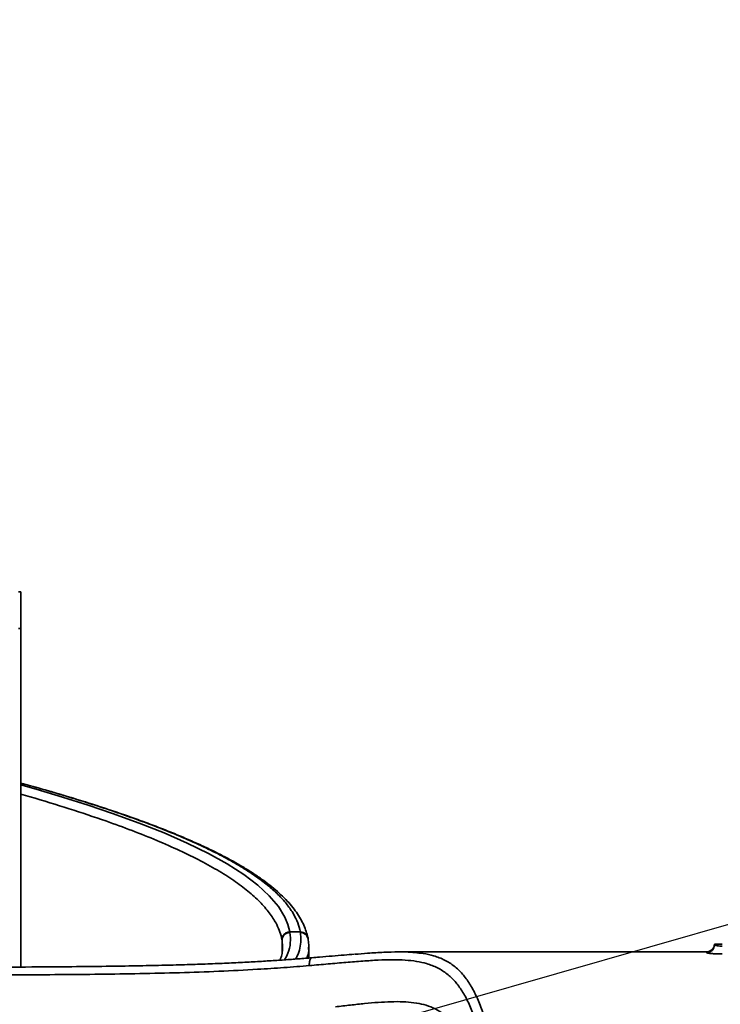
# Model space of a CAD drawing. Header units: millimetres. Extents: x -10540 to 6039, y -7467 to 6433.
# Tile 29 of 179: x -4712 to -4444, y -2203 to -1827. Entities that reach past the tile are written whole.
import ezdxf

# ---------------------------------------------------------------- set-up
doc = ezdxf.new("R2010")
doc.units = ezdxf.units.MM
doc.header["$LTSCALE"] = 8
doc.header["$PDSIZE"] = -1
doc.layers.get('Defpoints').update_dxf_attribs({"true_color": 0x5e5e5e})
doc.layers.add('2细线层', color=4, linetype='Continuous', lineweight=13)
doc.dimstyles.new('ISO-25', dxfattribs={"dimscale": 20, "dimtxt": 5, "dimasz": 6, "dimexe": 6, "dimexo": 0.625, "dimtad": 1, "dimtoh": 1, "dimdec": 0, "dimtxsty": 'Standard', "dimcen": 2.5, "dimclrd": 1, "dimclre": 1, "dimclrt": 4, "dimadec": 1, "dimazin": 2, "dimtfac": 1, "dimtdec": 0, "dimtmove": 0, "dimatfit": 0, "dimfxl": 1, "dimarcsym": 0})

# ---------------------------------------------------------------- blocks, each defined once
blk = doc.blocks.new('*D101')
at = {"layer": '2细线层', "color": 1, "linetype": 'ByBlock', "lineweight": -2, "transparency": 16777216}
blk.add_line((-5001.18, -2333.27), (-2056.74, -1489.33), dxfattribs=at)
at = {"layer": '2细线层', "color": 1, "linetype": 'ByBlock', "transparency": 16777216}
blk.add_solid([(-2062.25, -1470.1), (-2051.23, -1508.56), (-1941.38, -1456.27)], dxfattribs=at)
at = {"layer": 'Defpoints', "color": 0, "linetype": 'ByBlock', "transparency": 16777216}
for p in [(-1941.38, -1456.27), (-5001.18, -2333.27)]:
    blk.add_point(p, dxfattribs=at)
at = {"layer": '2细线层', "color": 4, "linetype": 'ByBlock', "transparency": 16777216, "insert": (-3546.18, -1851.22), "char_height": 100, "attachment_point": 5, "rotation": 15.9934}
blk.add_mtext('R3183', dxfattribs=at)

msp = doc.modelspace()

# ---------------------------------------------------------------- linework, layer by layer
at = {"color": 7, "linetype": 'Continuous', "lineweight": 35}
for p, q in [((-4712.18, -2045.77), (-4711.18, -2045.77)), ((-4711.18, -2045.77), (-4711.18, -2059.77)), ((-4712.18, -2059.77), (-4711.18, -2059.77)), ((-4711.18, -2059.77), (-4711.18, -2189.05)), ((-4608.43, -2175.64), (-4608.39, -2175.86)), ((-4604.43, -2175.64), (-4608.43, -2175.64)), ((-4604.39, -2175.85), (-4604.43, -2175.64)), ((-4611.29, -2181.47), (-4611.42, -2178.75)), ((-4611.42, -2183.71), (-4611.42, -2178.75)), ((-4611.29, -2181.55), (-4611.29, -2181.47)), ((-4601.44, -2178.06), (-4601.49, -2177.82)), ((-4601.3, -2181.47), (-4601.29, -2181.57)), ((-4601.18, -2185.61), (-4601.18, -2181.47)), ((-4446.45, -2181.53), (-4446.18, -2180.28)), ((-4446.18, -2180.57), (-4446.18, -2180.27)), ((-4446.18, -2180.27), (-4443.18, -2180.27)), ((-4449.18, -2183.27), (-4566.71, -2183.27)), ((-4449.18, -2183.56), (-4449.18, -2183.27))]:
    msp.add_line(p, q, dxfattribs=at)
at = {"color": 7, "linetype": 'Continuous', "lineweight": 35, "flags": 128}
for points in [[(-4711.18, -2119.5), (-4705.42, -2121.11), (-4695.32, -2124.12), (-4685.56, -2127.2), (-4676.19, -2130.36), (-4666.03, -2134.05), (-4656.48, -2137.84), (-4647.63, -2141.71), (-4639.56, -2145.65), (-4632.35, -2149.64), (-4626.07, -2153.68), (-4620.71, -2157.76), (-4616.29, -2161.86), (-4612.83, -2165.94), (-4610.35, -2169.99), (-4609.16, -2172.84), (-4608.43, -2175.64), (-4608.43, -2175.64), (-4608.43, -2175.64)], [(-4601.51, -2178.07), (-4601.49, -2178.18), (-4601.48, -2178.2)]]:
    msp.add_lwpolyline(points, dxfattribs=at)
at = {"color": 7, "linetype": 'Continuous', "lineweight": 35}
for centre, radius, start, end in [((-4608.43, -2178.86), 2.99, 89.2077, 178.0338), ((-4604.34, -2178.77), 2.92, 13.9587, 91.0268), ((-4449.17, -2180.56), 3, 269.9447, 359.9446), ((-4449.18, -2180.27), 3, 270, 335.2922)]:
    msp.add_arc(centre, radius, start, end, dxfattribs=at)
for points, knots in [([(-4601.53, -2177.84), (-4601.54, -2177.8), (-4601.7, -2177.02), (-4602.15, -2175.45), (-4603.07, -2173.04), (-4604.3, -2170.61), (-4605.88, -2168.13), (-4607.77, -2165.67), (-4609.97, -2163.23), (-4612.47, -2160.81), (-4615.27, -2158.41), (-4618.37, -2156.03), (-4621.75, -2153.68), (-4625.41, -2151.36), (-4629.34, -2149.07), (-4633.54, -2146.79), (-4638.02, -2144.53), (-4642.8, -2142.28), (-4647.87, -2140.03), (-4653.24, -2137.79), (-4658.93, -2135.54), (-4664.92, -2133.29), (-4671.23, -2131.04), (-4677.85, -2128.79), (-4684.8, -2126.54), (-4692.06, -2124.29), (-4699.66, -2122.03), (-4706.05, -2120.2), (-4709.97, -2119.13), (-4711.18, -2118.8)], [0, 0, 0, 0, 0.002263, 0.037771, 0.072889, 0.110753, 0.148744, 0.186873, 0.225078, 0.263283, 0.301462, 0.339626, 0.377799, 0.415669, 0.453373, 0.491163, 0.529124, 0.567348, 0.605924, 0.644945, 0.684503, 0.724658, 0.76539, 0.806832, 0.848951, 0.891816, 0.935493, 0.980046, 1, 1, 1, 1]), ([(-4604.43, -2175.64), (-4604.43, -2175.64), (-4604.49, -2175.32), (-4604.8, -2173.89), (-4605.67, -2171.31), (-4607.49, -2167.89), (-4610.02, -2164.41), (-4613.33, -2160.88), (-4617.43, -2157.31), (-4622.3, -2153.73), (-4627.94, -2150.16), (-4634.31, -2146.61), (-4641.43, -2143.06), (-4649.31, -2139.53), (-4657.9, -2136.02), (-4666.61, -2132.75), (-4675.29, -2129.72), (-4683.85, -2126.9), (-4692.75, -2124.13), (-4701.83, -2121.43), (-4708.09, -2119.7), (-4711.18, -2118.84)], [0, 0, 0, 0, 0, 0.016792, 0.074618, 0.132484, 0.190302, 0.249886, 0.309525, 0.369107, 0.429247, 0.489445, 0.54959, 0.611715, 0.673895, 0.736031, 0.788916, 0.841802, 0.895051, 0.948302, 1, 1, 1, 1]), ([(-4611.46, -2178.53), (-4611.69, -2177.6), (-4612.13, -2175.73), (-4613.54, -2172.47), (-4615.81, -2168.8), (-4619.28, -2164.7), (-4623.68, -2160.6), (-4629.01, -2156.51), (-4635.25, -2152.47), (-4642.42, -2148.48), (-4650.42, -2144.55), (-4659.18, -2140.69), (-4668.62, -2136.92), (-4679.72, -2132.85), (-4692.73, -2128.55), (-4703.63, -2125.16), (-4710.01, -2123.39), (-4711.18, -2123.06)], [0, 0, 0, 0, 0.049602, 0.099204, 0.168767, 0.238577, 0.308456, 0.378239, 0.447779, 0.517297, 0.58702, 0.656846, 0.726634, 0.796207, 0.887851, 0.979508, 1, 1, 1, 1]), ([(-4611.46, -2178.53), (-4611.43, -2178.24), (-4611.36, -2177.59), (-4610.91, -2176.83), (-4610.36, -2176.29), (-4609.81, -2175.94), (-4609.15, -2175.69), (-4608.67, -2175.66), (-4608.43, -2175.64)], [0, 0, 0, 0, 0.195783, 0.427231, 0.556939, 0.695642, 0.843331, 1, 1, 1, 1]), ([(-4608.39, -2175.86), (-4608.28, -2177.18), (-4608.05, -2179.81), (-4608.81, -2183.31), (-4609.97, -2185.46), (-4610.43, -2186.31)], [0, 0, 0, 0, 0.377089, 0.754655, 1, 1, 1, 1]), ([(-4606.27, -2186.01), (-4606.04, -2185.61), (-4605.25, -2184.23), (-4604.52, -2181.85), (-4604.05, -2178.86), (-4604.28, -2176.86), (-4604.39, -2175.85)], [0, 0, 0, 0, 0.118705, 0.410201, 0.705101, 1, 1, 1, 1]), ([(-4604.43, -2175.64), (-4604.04, -2175.68), (-4603.25, -2175.77), (-4602.29, -2176.44), (-4601.7, -2177.19), (-4601.63, -2177.71), (-4601.61, -2177.86)], [0, 0, 0, 0, 0.295094, 0.590188, 0.885281, 1, 1, 1, 1]), ([(-4611.21, -2181.53), (-4611.21, -2181.82), (-4611.18, -2182.76), (-4611.5, -2184.34), (-4611.85, -2185.68), (-4612.2, -2186.39), (-4612.21, -2186.43)], [0, 0, 0, 0, 0.180793, 0.582534, 0.977077, 1, 1, 1, 1]), ([(-4611.42, -2178.75), (-4611.42, -2178.75), (-4611.44, -2178.68), (-4611.45, -2178.61), (-4611.46, -2178.53)], [0, 0, 0, 0, 0.000073, 1, 1, 1, 1]), ([(-4601.21, -2181.59), (-4601.2, -2181.21), (-4601.17, -2180.08), (-4601.36, -2178.95), (-4601.48, -2178.2)], [0, 0, 0, 0, 0.336169, 1, 1, 1, 1]), ([(-4446.18, -2180.57), (-4446.16, -2180.59), (-4446.12, -2180.67), (-4445.76, -2180.8), (-4445.08, -2180.94), (-4444.19, -2181.04), (-4443.51, -2181.05), (-4443.18, -2181.06)], [0, 0, 0, 0, 0.143762, 0.359465, 0.574018, 0.787297, 1, 1, 1, 1]), ([(-4601.29, -2181.57), (-4601.26, -2181.96), (-4601.14, -2183.32), (-4601.58, -2184.69), (-4601.9, -2185.67)], [0, 0, 0, 0, 0.282058, 1, 1, 1, 1]), ([(-4583.84, -2184.16), (-4585.1, -2184.26), (-4587.84, -2184.48), (-4592.28, -2184.86), (-4596.39, -2185.21), (-4599.02, -2185.43), (-4599.98, -2185.51)], [0, 0, 0, 0, 0.248496, 0.536112, 0.830671, 1, 1, 1, 1]), ([(-4583.62, -2184.18), (-4581.97, -2184.05), (-4578.04, -2183.73), (-4572.48, -2183.38), (-4566.95, -2183.24), (-4563.08, -2183.27), (-4561.22, -2183.49), (-4560.8, -2183.54)], [0, 0, 0, 0, 0.183644, 0.436434, 0.683024, 0.929645, 1, 1, 1, 1]), ([(-4560.8, -2183.54), (-4559.68, -2183.64), (-4557.01, -2183.88), (-4553.16, -2184.76), (-4549.18, -2186.29), (-4545.56, -2188.6), (-4542.41, -2191.61), (-4539.66, -2195.36), (-4537.27, -2199.79), (-4535.15, -2204.94), (-4533.25, -2210.8), (-4531.37, -2217.95), (-4530.24, -2223.62), (-4529.61, -2226.82)], [0, 0, 0, 0, 0.0545295, 0.1299037, 0.2207926, 0.3116989, 0.4051211, 0.498552, 0.5919622, 0.6853756, 0.7808262, 0.876278, 1, 1, 1, 1]), ([(-4443.18, -2184.04), (-4443.85, -2184.04), (-4445.19, -2184.02), (-4446.98, -2183.92), (-4448.34, -2183.79), (-4449.07, -2183.66), (-4449.15, -2183.59), (-4449.18, -2183.56)], [0, 0, 0, 0, 0.21561, 0.430331, 0.644287, 0.857882, 1, 1, 1, 1]), ([(-4600.98, -2188.5), (-4604.2, -2188.76), (-4610.64, -2189.29), (-4622.22, -2190.04), (-4635.54, -2190.71), (-4650.6, -2191.23), (-4665.79, -2191.58), (-4681.06, -2191.81), (-4696.34, -2191.95), (-4712.88, -2192.05), (-4730.67, -2192.15), (-4749.74, -2192.29), (-4768.79, -2192.54), (-4787.79, -2192.95), (-4806.69, -2193.6), (-4823.74, -2194.46), (-4838.91, -2195.5), (-4852.24, -2196.68), (-4865.32, -2198.18), (-4878.09, -2199.99), (-4886.22, -2201.55), (-4890.28, -2202.32)], [0, 0, 0, 0, 0.035586, 0.071188, 0.122504, 0.173871, 0.225407, 0.277088, 0.32879, 0.380329, 0.444692, 0.509157, 0.57361, 0.637976, 0.702241, 0.766471, 0.813127, 0.85993, 0.90673, 0.953431, 1, 1, 1, 1]), ([(-4599.99, -2185.51), (-4600.82, -2185.58), (-4603.38, -2185.8), (-4607.86, -2186.13), (-4613.45, -2186.52), (-4619.4, -2186.89), (-4625.76, -2187.24), (-4632.6, -2187.57), (-4639.93, -2187.87), (-4647.84, -2188.14), (-4656.53, -2188.38), (-4666.34, -2188.59), (-4677.59, -2188.77), (-4690.58, -2188.91), (-4706.01, -2189.03), (-4722.79, -2189.12), (-4739.69, -2189.23), (-4755.04, -2189.38), (-4768.87, -2189.58), (-4781.41, -2189.83), (-4792.83, -2190.13), (-4803.42, -2190.5), (-4813.34, -2190.93), (-4823.04, -2191.45), (-4832.53, -2192.07), (-4841.53, -2192.78), (-4849.7, -2193.53), (-4857.35, -2194.35), (-4864.86, -2195.31), (-4872.32, -2196.4), (-4879.56, -2197.62), (-4885.25, -2198.66), (-4888.46, -2199.34), (-4889.41, -2199.54)], [0, 0, 0, 0, 0.009327, 0.028819, 0.048892, 0.069521, 0.091732, 0.115373, 0.140377, 0.167154, 0.196297, 0.228826, 0.266884, 0.310433, 0.360473, 0.423201, 0.480448, 0.53168, 0.578767, 0.620627, 0.659078, 0.694914, 0.728667, 0.760714, 0.79464, 0.826949, 0.854611, 0.880711, 0.908316, 0.93558, 0.962472, 0.98898, 1, 1, 1, 1]), ([(-4600.98, -2188.5), (-4600.99, -2188.29), (-4601, -2187.86), (-4600.95, -2187.24), (-4600.85, -2186.68), (-4600.69, -2186.21), (-4600.49, -2185.84), (-4600.25, -2185.61), (-4600.08, -2185.51), (-4599.98, -2185.52), (-4599.98, -2185.52)], [0, 0, 0, 0, 0.1421724, 0.2843448, 0.4265173, 0.5686897, 0.7108621, 0.8530345, 0.995207, 1, 1, 1, 1]), ([(-4533.71, -2223.29), (-4533.97, -2222.1), (-4534.75, -2218.63), (-4536.16, -2213.33), (-4538.03, -2207.61), (-4540.15, -2202.53), (-4542.53, -2198.16), (-4545.22, -2194.52), (-4548.3, -2191.57), (-4551.88, -2189.27), (-4555.78, -2187.74), (-4559.95, -2186.83), (-4564.3, -2186.37), (-4569.17, -2186.23), (-4574.56, -2186.38), (-4580.51, -2186.75), (-4586.94, -2187.27), (-4593.75, -2187.88), (-4598.57, -2188.3), (-4600.98, -2188.5)], [0, 0, 0, 0, 0.035871, 0.104505, 0.173321, 0.242128, 0.310749, 0.377215, 0.443901, 0.510532, 0.576923, 0.629874, 0.683025, 0.736131, 0.789021, 0.841629, 0.894463, 0.947337, 1, 1, 1, 1]), ([(-4591.04, -2204.25), (-4589.1, -2204.03), (-4585.23, -2203.58), (-4579.75, -2202.99), (-4574.59, -2202.53), (-4569.68, -2202.26), (-4565.13, -2202.26), (-4560.9, -2202.6), (-4557.11, -2203.35), (-4553.53, -2204.59), (-4550.24, -2206.43), (-4547.21, -2208.99), (-4544.54, -2212.16), (-4543.01, -2214.81), (-4542.25, -2216.13)], [0, 0, 0, 0, 0.072264, 0.144521, 0.218802, 0.293083, 0.372383, 0.451693, 0.533337, 0.614993, 0.709989, 0.804999, 0.902495, 1, 1, 1, 1])]:
    msp.add_open_spline(points, degree=3, knots=knots, dxfattribs=at)
at = {"layer": '2细线层', "color": 4, "linetype": 'ByBlock'}
msp.add_circle((-5001.18, -2333.27), 1008, dxfattribs=at)

# ---------------------------------------------------------------- dimensions: what is measured, and where the dimension line sits
dim = msp.add_radius_dim(center=(-5001.18, -2333.27), mpoint=(-1941.38, -1456.27), dimstyle='ISO-25', dxfattribs=at)
dim.commit()
dim.dimension.update_dxf_attribs({"geometry": '*D101', "text_midpoint": (-3546.18, -1851.22)})

doc.saveas('drawing.dxf')
